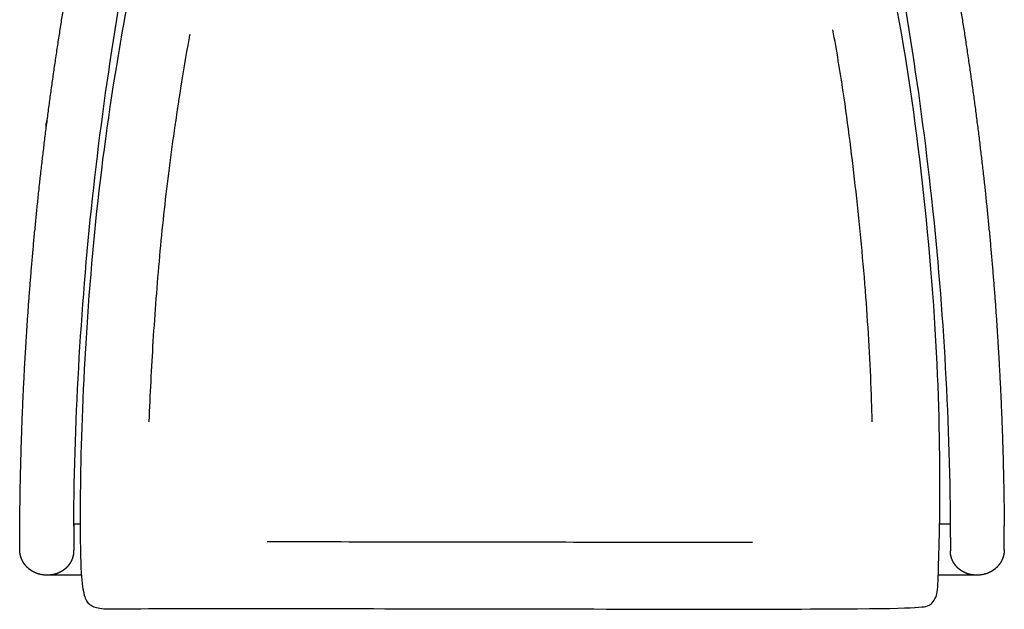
# Model space of a CAD drawing. Header units: millimetres. Extents: x -36.8 to 36.7, y -38.4 to 38.4.
# Tile 1 of 4: x -36.8 to 36.7, y -38.4 to 5.6. Entities that reach past the tile are written whole.
import ezdxf

# ---------------------------------------------------------------- set-up
doc = ezdxf.new("R2010")
doc.units = ezdxf.units.MM
doc.header["$MEASUREMENT"] = 0
doc.layers.add('Default', color=18, linetype='Continuous', true_color=0x000000)

msp = doc.modelspace()

# ---------------------------------------------------------------- linework, layer by layer
at = {"layer": 'Default'}
for points, weights, degree, knots in [([(-36.816, -32.212), (-36.785, -27.943), (-36.646, -23.676), (-36.399, -19.413), (-36.15, -15.126), (-35.792, -10.847), (-35.323, -6.578), (-34.385, 1.969), (-33.006, 10.463), (-31.178, 18.865)], [1, 0.99978562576, 0.99978562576, 1, 0.999780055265, 0.999780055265, 1, 1, 1, 1], 3, [0, 0, 0, 0, 128.07177, 128.07177, 128.07177, 256.886442, 256.886442, 256.886442, 514.910413, 514.910413, 514.910413, 514.910413]), ([(31.047, 18.865), (32.874, 10.463), (34.254, 1.969), (35.192, -6.578), (35.66, -10.847), (36.019, -15.126), (36.267, -19.413), (36.515, -23.676), (36.654, -27.943), (36.685, -32.212)], [1, 1, 1, 1, 0.999780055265, 0.999780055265, 1, 0.99978562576, 0.99978562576, 1], 3, [0.000006, 0.000006, 0.000006, 0.000006, 258.023977, 258.023977, 258.023977, 386.838649, 386.838649, 386.838649, 514.910419, 514.910419, 514.910419, 514.910419]), ([(-34.824, -35.891), (-34.978, -35.891), (-35.13, -35.868), (-35.287, -35.844), (-35.437, -35.798), (-35.587, -35.751), (-35.729, -35.682), (-35.869, -35.614), (-35.997, -35.525), (-36.124, -35.437), (-36.236, -35.33), (-36.348, -35.223), (-36.441, -35.101), (-36.533, -34.979), (-36.605, -34.844), (-36.676, -34.71), (-36.725, -34.566), (-36.773, -34.423), (-36.798, -34.273), (-36.823, -34.124), (-36.823, -33.973)], [1, 0.997349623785, 1, 0.997161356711, 1, 0.997104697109, 1, 0.997032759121, 1, 0.996951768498, 1, 0.996868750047, 1, 0.996790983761, 1, 0.996725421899, 1, 0.996678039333, 1, 0.996653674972, 1], 2, [0, 0, 0, 3.074089, 3.074089, 6.225205, 6.225205, 9.360389, 9.360389, 12.475532, 12.475532, 15.568432, 15.568432, 18.638904, 18.638904, 21.688713, 21.688713, 24.721362, 24.721362, 27.741752, 27.741752, 30.755578, 30.755578, 30.755578]), ([(-32.787, -33.973), (-32.797, -34.1), (-32.808, -34.227), (-32.818, -34.354), (-32.834, -34.449), (-32.858, -34.542), (-32.889, -34.632), (-32.92, -34.723), (-32.959, -34.812), (-33.005, -34.896), (-33.051, -34.982), (-33.103, -35.063), (-33.162, -35.14), (-33.222, -35.218), (-33.287, -35.29), (-33.358, -35.358), (-33.43, -35.425), (-33.506, -35.487), (-33.588, -35.543), (-33.669, -35.6), (-33.755, -35.65), (-33.845, -35.693), (-33.934, -35.736), (-34.027, -35.773), (-34.123, -35.802), (-34.218, -35.832), (-34.316, -35.854), (-34.415, -35.869), (-34.512, -35.883), (-34.609, -35.891), (-34.706, -35.891)], [1, 1, 1, 1, 0.997737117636, 0.997737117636, 1, 0.997787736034, 0.997787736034, 1, 0.997853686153, 0.997853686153, 1, 0.997925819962, 0.997925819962, 1, 0.997995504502, 0.997995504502, 1, 0.998055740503, 0.998055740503, 1, 0.998101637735, 0.998101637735, 1, 0.998130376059, 0.998130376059, 1, 0.998244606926, 0.998244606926, 1], 3, [-0.337946, -0.337946, -0.337946, -0.337946, 1, 1, 1, 3.871449, 3.871449, 3.871449, 6.758003, 6.758003, 6.758003, 9.664925, 9.664925, 9.664925, 12.595111, 12.595111, 12.595111, 15.548851, 15.548851, 15.548851, 18.52392, 18.52392, 18.52392, 21.515937, 21.515937, 21.515937, 24.518926, 24.518926, 24.518926, 27.44093, 27.44093, 27.44093, 27.44093]), ([(34.575, -35.891), (34.477, -35.891), (34.38, -35.883), (34.284, -35.869), (34.185, -35.854), (34.087, -35.832), (33.991, -35.802), (33.896, -35.773), (33.803, -35.736), (33.713, -35.693), (33.624, -35.65), (33.538, -35.6), (33.456, -35.543), (33.375, -35.487), (33.298, -35.425), (33.227, -35.358), (33.156, -35.29), (33.09, -35.218), (33.031, -35.14), (32.972, -35.063), (32.919, -34.982), (32.873, -34.896), (32.827, -34.812), (32.789, -34.723), (32.757, -34.632), (32.726, -34.542), (32.703, -34.449), (32.687, -34.354), (32.679, -34.259), (32.671, -34.164), (32.663, -34.069)], [1, 0.998244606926, 0.998244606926, 1, 0.998130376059, 0.998130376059, 1, 0.998101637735, 0.998101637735, 1, 0.998055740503, 0.998055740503, 1, 0.997995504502, 0.997995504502, 1, 0.997925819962, 0.997925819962, 1, 0.997853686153, 0.997853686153, 1, 0.997787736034, 0.997787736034, 1, 0.997737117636, 0.997737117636, 1, 1, 1, 1], 3, [0, 0, 0, 0, 2.922004, 2.922004, 2.922004, 5.924993, 5.924993, 5.924993, 8.917009, 8.917009, 8.917009, 11.892079, 11.892079, 11.892079, 14.845819, 14.845819, 14.845819, 17.776004, 17.776004, 17.776004, 20.682926, 20.682926, 20.682926, 23.569481, 23.569481, 23.569481, 26.44093, 26.44093, 26.44093, 27.440858, 27.440858, 27.440858, 27.440858]), ([(36.691, -33.973), (36.691, -34.124), (36.667, -34.273), (36.642, -34.423), (36.593, -34.566), (36.545, -34.71), (36.473, -34.844), (36.401, -34.979), (36.309, -35.101), (36.216, -35.223), (36.105, -35.33), (35.993, -35.437), (35.866, -35.525), (35.737, -35.614), (35.597, -35.682), (35.456, -35.751), (35.306, -35.798), (35.155, -35.844), (34.999, -35.868), (34.847, -35.891), (34.693, -35.891)], [1, 0.996653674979, 1, 0.996678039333, 1, 0.996725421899, 1, 0.996790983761, 1, 0.996868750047, 1, 0.996951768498, 1, 0.997032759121, 1, 0.997104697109, 1, 0.997161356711, 1, 0.997349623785, 1], 2, [0, 0, 0, 3.013825, 3.013825, 6.034216, 6.034216, 9.066865, 9.066865, 12.116674, 12.116674, 15.187146, 15.187146, 18.280046, 18.280046, 21.395189, 21.395189, 24.530373, 24.530373, 27.681489, 27.681489, 30.755578, 30.755578, 30.755578])]:
    msp.add_rational_spline(points, weights, degree=degree, knots=knots, dxfattribs=at)
for points, knots in [([(-25.992, 18.439), (-27.947, 11.623), (-29.887, 1.217), (-31.423, -10.815), (-32.271, -24.075), (-32.339, -33.689), (-32.203, -36.555), (-31.949, -37.742), (-31.542, -38.2), (-30.694, -38.454), (-28.964, -38.369), (-4.072, -38.403), (30.238, -38.464), (31.201, -38.192), (31.745, -37.396), (31.745, -35.891), (31.934, -31.179), (31.808, -18.933), (30.364, -3.504), (28.41, 8.864), (26.4, 16.178), (25.437, 18.939)], [-0.507214, -0.507214, -0.507214, -0.507214, 9.378683, 18.757366, 28.136049, 37.514732, 46.893415, 56.272098, 65.65078, 75.029463, 84.408146, 93.786829, 103.165512, 112.544195, 121.922878, 131.301561, 140.680244, 150.058927, 159.43761, 168.816293, 177.132194, 177.132194, 177.132194, 177.132194]), ([(-32.788, -32.242), (-32.757, -28.034), (-32.479, -19.598), (-31.05, -2.749), (-28.987, 9.808), (-27.164, 18.096)], [8652.614557, 8652.614557, 8652.614557, 8652.614557, 8786.113017, 8920.306776, 9188.694296, 9188.694296, 9188.694296, 9188.694296]), ([(27.033, 18.096), (28.855, 9.808), (30.919, -2.749), (32.348, -19.598), (32.626, -28.034), (32.657, -32.242)], [8078.523944, 8078.523944, 8078.523944, 8078.523944, 8346.911463, 8481.105223, 8614.603683, 8614.603683, 8614.603683, 8614.603683]), ([(-24.124, 4.514), (-24.149, 4.379), (-24.391, 3.037), (-24.968, -0.428), (-25.749, -5.817), (-26.423, -12.125), (-26.889, -18.302), (-27.102, -22.429), (-27.174, -24.435), (-27.174, -24.442)], [12.891232, 12.891232, 12.891232, 12.891232, 13.303175, 16.982425, 23.428739, 29.637419, 36.0096, 42.012176, 42.032328, 42.032328, 42.032328, 42.032328]), ([(26.827, -24.435), (26.811, -23.774), (26.721, -20.667), (26.392, -14.934), (25.671, -7.381), (24.837, -0.732), (24.178, 3.281), (23.895, 4.814)], [114.07423, 114.07423, 114.07423, 114.07423, 116.060417, 123.397259, 131.297824, 138.820793, 143.496708, 143.496708, 143.496708, 143.496708]), ([(-34.857, -2.625), (-34.858, -2.585), (-34.858, -2.509), (-34.854, -2.367), (-34.842, -2.209), (-34.813, -2.042), (-34.783, -1.942), (-34.765, -1.898)], [0, 0, 0, 0, 1.198568, 2.287157, 4.245997, 5.951545, 7.373825, 7.373825, 7.373825, 7.373825]), ([(-18.343, -33.387), (-16.5, -33.388), (-8.69, -33.397), (3.343, -33.418), (13.574, -33.43), (17.838, -33.427), (17.879, -33.427)], [59.94258, 59.94258, 59.94258, 59.94258, 65.469865, 83.373281, 96.040495, 96.163968, 96.163968, 96.163968, 96.163968]), ([(-34.706, -35.891), (-34.706, -35.891), (-34.706, -35.891), (-34.706, -35.891), (-34.707, -35.891), (-34.708, -35.891), (-34.711, -35.891), (-34.713, -35.891), (-34.715, -35.891)], [0, 0, 0, 0, 0.00012191, 0.00045308, 0.00160167, 0.00613947, 0.03844683, 0.08512533, 0.08512533, 0.08512533, 0.08512533]), ([(34.693, -35.891), (34.693, -35.891), (34.693, -35.891), (34.693, -35.891), (34.692, -35.891), (34.691, -35.891), (34.688, -35.891), (34.686, -35.891), (34.684, -35.891)], [0, 0, 0, 0, 0.00012619, 0.00047882, 0.00201806, 0.00777233, 0.03753698, 0.08729101, 0.08729101, 0.08729101, 0.08729101])]:
    msp.add_open_spline(points, degree=3, knots=knots, dxfattribs=at)
for points, weights in [([(-36.823, -33.973), (-36.822, -33.093), (-36.816, -32.212)], [1, 0.999993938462, 1]), ([(32.657, -32.242), (32.663, -33.156), (32.663, -34.069)], [1, 0.99999310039, 1]), ([(36.691, -33.973), (36.691, -33.093), (36.685, -32.212)], [1, 0.999993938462, 1])]:
    msp.add_rational_spline(points, weights, degree=2, dxfattribs=at)
for points, degree in [([(-32.788, -32.188), (-32.788, -33.052), (-32.788, -33.916)], 2), ([(-32.787, -32.056), (-32.787, -33.015), (-32.787, -33.974)], 2), ([(-32.787, -32.056), (-32.547, -32.056), (-32.307, -32.056)], 2), ([(31.861, -32.056), (32.258, -32.056), (32.655, -32.056)], 2), ([(-34.815, -35.891), (-34.818, -35.891), (-34.821, -35.891), (-34.824, -35.891)], 3), ([(-34.715, -35.891), (-34.765, -35.891), (-34.815, -35.891)], 2), ([(-32.788, -35.891), (-33.747, -35.891), (-34.706, -35.891)], 2), ([(-32.215, -35.891), (-32.502, -35.891), (-32.788, -35.891)], 2), ([(32.656, -35.891), (32.209, -35.891), (31.761, -35.891)], 2), ([(34.575, -35.891), (33.616, -35.891), (32.656, -35.891)], 2), ([(34.583, -35.891), (34.581, -35.891), (34.578, -35.891), (34.575, -35.891)], 3), ([(34.684, -35.891), (34.634, -35.891), (34.583, -35.891)], 2)]:
    msp.add_open_spline(points, degree=degree, dxfattribs=at)

doc.saveas('drawing.dxf')
